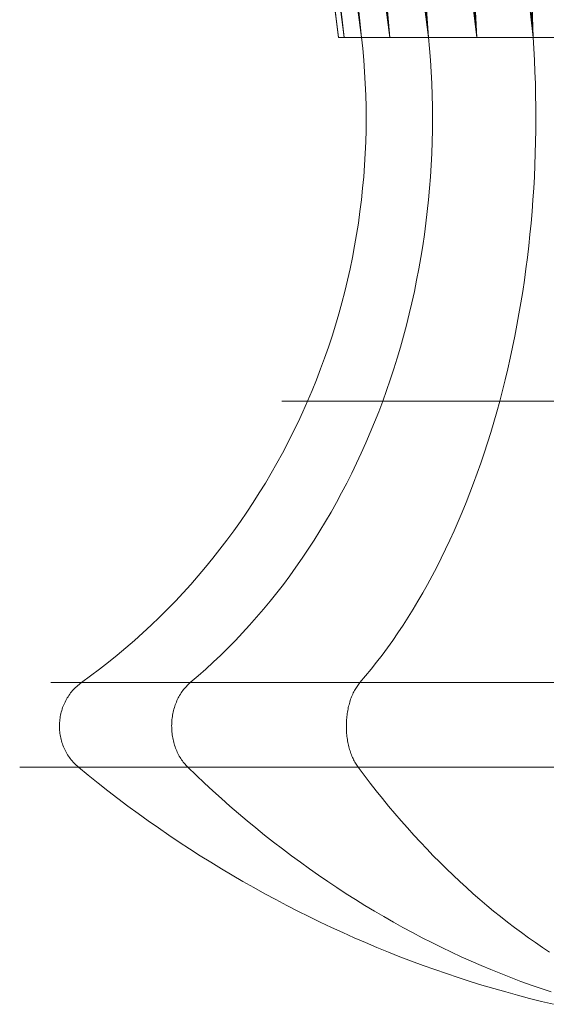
# Model space of a CAD drawing. Header units: millimetres. Extents: x -1263.7 to -1231.5, y -1158.3 to -1093.6.
# Tile 1 of 6: x -1246.6 to -1241.5, y -1126.4 to -1117. Entities that reach past the tile are written whole.
import ezdxf

# ---------------------------------------------------------------- set-up
doc = ezdxf.new("R2010")
doc.units = ezdxf.units.MM
doc.header["$LTSCALE"] = 254
doc.layers.get('0').update_dxf_attribs({"lineweight": 18})

msp = doc.modelspace()

# ---------------------------------------------------------------- linework, layer by layer
at = {"color": 7}
for points in [[(-1243.2965, -1117.1575, 49.709), (-1243.2849, -1117.2679, 49.7052), (-1243.275, -1117.3786, 49.702), (-1243.267, -1117.4894, 49.6994), (-1243.2608, -1117.6003, 49.6974), (-1243.2563, -1117.7113, 49.696), (-1243.2537, -1117.8224, 49.6951), (-1243.2529, -1117.9335, 49.6948), (-1243.2539, -1118.0446, 49.6952), (-1243.2567, -1118.1557, 49.6961), (-1243.2613, -1118.2667, 49.6976), (-1243.2677, -1118.3776, 49.6996), (-1243.2759, -1118.4884, 49.7023), (-1243.2859, -1118.599, 49.7056), (-1243.2977, -1118.7094, 49.7094), (-1243.3113, -1118.8196, 49.7138), (-1243.3267, -1118.9296, 49.7188), (-1243.3438, -1119.0392, 49.7244), (-1243.3628, -1119.1485, 49.7305), (-1243.3835, -1119.2575, 49.7373), (-1243.406, -1119.366, 49.7446), (-1243.4303, -1119.4742, 49.7525), (-1243.4563, -1119.5819, 49.7609), (-1243.484, -1119.6891, 49.7699), (-1243.5135, -1119.7958, 49.7795), (-1243.5447, -1119.902, 49.7897), (-1243.5777, -1120.0075, 49.8004), (-1243.6124, -1120.1125, 49.8116), (-1243.6487, -1120.2168, 49.8234), (-1243.6868, -1120.3205, 49.8358), (-1243.7265, -1120.4235, 49.8487), (-1243.7679, -1120.5257, 49.8622), (-1243.8109, -1120.6272, 49.8762), (-1243.8556, -1120.7279, 49.8907), (-1243.902, -1120.8277, 49.9057), (-1243.9499, -1120.9267, 49.9213), (-1243.9995, -1121.0249, 49.9374), (-1244.0506, -1121.1221, 49.954), (-1244.1033, -1121.2184, 49.9712), (-1244.1576, -1121.3138, 49.9888), (-1244.2134, -1121.4081, 50.0069), (-1244.2707, -1121.5015, 50.0256), (-1244.3296, -1121.5938, 50.0447), (-1244.3899, -1121.685, 50.0643), (-1244.4517, -1121.7751, 50.0844), (-1244.515, -1121.8641, 50.1049), (-1244.5797, -1121.952, 50.1259), (-1244.6458, -1122.0386, 50.1474), (-1244.7133, -1122.1241, 50.1694), (-1244.7822, -1122.2084, 50.1918), (-1244.8525, -1122.2914, 50.2146), (-1244.9241, -1122.3731, 50.2378), (-1244.997, -1122.4535, 50.2615), (-1245.0712, -1122.5326, 50.2857), (-1245.1467, -1122.6104, 50.3102), (-1245.2235, -1122.6868, 50.3351), (-1245.3015, -1122.7618, 50.3605), (-1245.3806, -1122.8353, 50.3862), (-1245.461, -1122.9075, 50.4123), (-1245.5425, -1122.9782, 50.4388), (-1245.6252, -1123.0474, 50.4656), (-1245.709, -1123.1151, 50.4929), (-1245.7938, -1123.1813, 50.5204), (-1245.8798, -1123.246, 50.5484), (-1245.9668, -1123.3091, 50.5766)], [(-1243.2965, -1117.1575, 46.9279), (-1243.2849, -1117.2679, 46.9316), (-1243.275, -1117.3786, 46.9348), (-1243.267, -1117.4894, 46.9374), (-1243.2608, -1117.6003, 46.9395), (-1243.2563, -1117.7113, 46.9409), (-1243.2537, -1117.8224, 46.9418), (-1243.2529, -1117.9335, 46.942), (-1243.2539, -1118.0446, 46.9417), (-1243.2567, -1118.1557, 46.9408), (-1243.2613, -1118.2667, 46.9393), (-1243.2677, -1118.3776, 46.9372), (-1243.2759, -1118.4884, 46.9346), (-1243.2859, -1118.599, 46.9313), (-1243.2977, -1118.7094, 46.9275), (-1243.3113, -1118.8196, 46.9231), (-1243.3267, -1118.9296, 46.9181), (-1243.3438, -1119.0392, 46.9125), (-1243.3628, -1119.1485, 46.9063), (-1243.3835, -1119.2575, 46.8996), (-1243.406, -1119.366, 46.8923), (-1243.4303, -1119.4742, 46.8844), (-1243.4563, -1119.5819, 46.876), (-1243.484, -1119.6891, 46.8669), (-1243.5135, -1119.7958, 46.8573), (-1243.5447, -1119.902, 46.8472), (-1243.5777, -1120.0075, 46.8365), (-1243.6124, -1120.1125, 46.8252), (-1243.6487, -1120.2168, 46.8134), (-1243.6868, -1120.3205, 46.8011), (-1243.7265, -1120.4235, 46.7881), (-1243.7679, -1120.5257, 46.7747), (-1243.8109, -1120.6272, 46.7607), (-1243.8556, -1120.7279, 46.7462), (-1243.902, -1120.8277, 46.7311), (-1243.9499, -1120.9267, 46.7156), (-1243.9995, -1121.0249, 46.6995), (-1244.0506, -1121.1221, 46.6828), (-1244.1033, -1121.2184, 46.6657), (-1244.1576, -1121.3138, 46.6481), (-1244.2134, -1121.4081, 46.6299), (-1244.2707, -1121.5015, 46.6113), (-1244.3296, -1121.5938, 46.5922), (-1244.3899, -1121.685, 46.5726), (-1244.4517, -1121.7751, 46.5525), (-1244.515, -1121.8641, 46.532), (-1244.5797, -1121.952, 46.5109), (-1244.6458, -1122.0386, 46.4894), (-1244.7133, -1122.1241, 46.4675), (-1244.7822, -1122.2084, 46.4451), (-1244.8525, -1122.2914, 46.4223), (-1244.9241, -1122.3731, 46.399), (-1244.997, -1122.4535, 46.3753), (-1245.0712, -1122.5326, 46.3512), (-1245.1467, -1122.6104, 46.3267), (-1245.2235, -1122.6868, 46.3018), (-1245.3015, -1122.7618, 46.2764), (-1245.3806, -1122.8353, 46.2507), (-1245.461, -1122.9075, 46.2246), (-1245.5425, -1122.9782, 46.1981), (-1245.6252, -1123.0474, 46.1712), (-1245.709, -1123.1151, 46.144), (-1245.7938, -1123.1813, 46.1164), (-1245.8798, -1123.246, 46.0885), (-1245.9668, -1123.3091, 46.0602)], [(-1242.6573, -1117.1575, 50.9635), (-1242.6474, -1117.2679, 50.9563), (-1242.6391, -1117.3786, 50.9502), (-1242.6322, -1117.4894, 50.9452), (-1242.6269, -1117.6003, 50.9414), (-1242.6232, -1117.7113, 50.9386), (-1242.6209, -1117.8224, 50.937), (-1242.6202, -1117.9335, 50.9365), (-1242.6211, -1118.0446, 50.9371), (-1242.6234, -1118.1557, 50.9388), (-1242.6274, -1118.2667, 50.9417), (-1242.6328, -1118.3776, 50.9456), (-1242.6398, -1118.4884, 50.9507), (-1242.6483, -1118.599, 50.9569), (-1242.6583, -1118.7094, 50.9642), (-1242.6699, -1118.8196, 50.9726), (-1242.683, -1118.9296, 50.9821), (-1242.6976, -1119.0392, 50.9927), (-1242.7137, -1119.1485, 51.0044), (-1242.7313, -1119.2575, 51.0172), (-1242.7505, -1119.366, 51.0311), (-1242.7711, -1119.4742, 51.0461), (-1242.7932, -1119.5819, 51.0622), (-1242.8168, -1119.6891, 51.0794), (-1242.8419, -1119.7958, 51.0976), (-1242.8685, -1119.902, 51.1169), (-1242.8965, -1120.0075, 51.1373), (-1242.926, -1120.1125, 51.1587), (-1242.9569, -1120.2168, 51.1811), (-1242.9893, -1120.3205, 51.2047), (-1243.0231, -1120.4235, 51.2292), (-1243.0583, -1120.5257, 51.2548), (-1243.0949, -1120.6272, 51.2814), (-1243.133, -1120.7279, 51.309), (-1243.1724, -1120.8277, 51.3377), (-1243.2132, -1120.9267, 51.3673), (-1243.2553, -1121.0249, 51.3979), (-1243.2988, -1121.1221, 51.4295), (-1243.3436, -1121.2184, 51.4621), (-1243.3898, -1121.3138, 51.4956), (-1243.4373, -1121.4081, 51.5301), (-1243.486, -1121.5015, 51.5656), (-1243.5361, -1121.5938, 51.6019), (-1243.5874, -1121.685, 51.6392), (-1243.64, -1121.7751, 51.6774), (-1243.6938, -1121.8641, 51.7165), (-1243.7489, -1121.952, 51.7565), (-1243.8051, -1122.0386, 51.7974), (-1243.8626, -1122.1241, 51.8391), (-1243.9212, -1122.2084, 51.8817), (-1243.9809, -1122.2914, 51.9251), (-1244.0418, -1122.3731, 51.9694), (-1244.1039, -1122.4535, 52.0144), (-1244.167, -1122.5326, 52.0603), (-1244.2312, -1122.6104, 52.107), (-1244.2965, -1122.6868, 52.1544), (-1244.3628, -1122.7618, 52.2026), (-1244.4302, -1122.8353, 52.2515), (-1244.4986, -1122.9075, 52.3012), (-1244.5679, -1122.9782, 52.3516), (-1244.6382, -1123.0474, 52.4027), (-1244.7095, -1123.1151, 52.4545), (-1244.7817, -1123.1813, 52.5069), (-1244.8548, -1123.246, 52.56), (-1244.9288, -1123.3091, 52.6138)], [(-1242.6573, -1117.1575, 45.6734), (-1242.6474, -1117.2679, 45.6806), (-1242.6391, -1117.3786, 45.6867), (-1242.6322, -1117.4894, 45.6916), (-1242.6269, -1117.6003, 45.6955), (-1242.6232, -1117.7113, 45.6982), (-1242.6209, -1117.8224, 45.6999), (-1242.6202, -1117.9335, 45.7004), (-1242.6211, -1118.0446, 45.6997), (-1242.6234, -1118.1557, 45.698), (-1242.6274, -1118.2667, 45.6952), (-1242.6328, -1118.3776, 45.6912), (-1242.6398, -1118.4884, 45.6862), (-1242.6483, -1118.599, 45.68), (-1242.6583, -1118.7094, 45.6727), (-1242.6699, -1118.8196, 45.6643), (-1242.683, -1118.9296, 45.6548), (-1242.6976, -1119.0392, 45.6442), (-1242.7137, -1119.1485, 45.6324), (-1242.7313, -1119.2575, 45.6196), (-1242.7505, -1119.366, 45.6057), (-1242.7711, -1119.4742, 45.5907), (-1242.7932, -1119.5819, 45.5747), (-1242.8168, -1119.6891, 45.5575), (-1242.8419, -1119.7958, 45.5393), (-1242.8685, -1119.902, 45.52), (-1242.8965, -1120.0075, 45.4996), (-1242.926, -1120.1125, 45.4782), (-1242.9569, -1120.2168, 45.4557), (-1242.9893, -1120.3205, 45.4322), (-1243.0231, -1120.4235, 45.4077), (-1243.0583, -1120.5257, 45.3821), (-1243.0949, -1120.6272, 45.3555), (-1243.133, -1120.7279, 45.3278), (-1243.1724, -1120.8277, 45.2992), (-1243.2132, -1120.9267, 45.2696), (-1243.2553, -1121.0249, 45.239), (-1243.2988, -1121.1221, 45.2073), (-1243.3436, -1121.2184, 45.1748), (-1243.3898, -1121.3138, 45.1412), (-1243.4373, -1121.4081, 45.1067), (-1243.486, -1121.5015, 45.0713), (-1243.5361, -1121.5938, 45.0349), (-1243.5874, -1121.685, 44.9976), (-1243.64, -1121.7751, 44.9594), (-1243.6938, -1121.8641, 44.9203), (-1243.7489, -1121.952, 44.8804), (-1243.8051, -1122.0386, 44.8395), (-1243.8626, -1122.1241, 44.7978), (-1243.9212, -1122.2084, 44.7552), (-1243.9809, -1122.2914, 44.7117), (-1244.0418, -1122.3731, 44.6675), (-1244.1039, -1122.4535, 44.6224), (-1244.167, -1122.5326, 44.5766), (-1244.2312, -1122.6104, 44.5299), (-1244.2965, -1122.6868, 44.4825), (-1244.3628, -1122.7618, 44.4343), (-1244.4302, -1122.8353, 44.3853), (-1244.4986, -1122.9075, 44.3357), (-1244.5679, -1122.9782, 44.2853), (-1244.6382, -1123.0474, 44.2342), (-1244.7095, -1123.1151, 44.1824), (-1244.7817, -1123.1813, 44.13), (-1244.8548, -1123.246, 44.0769), (-1244.9288, -1123.3091, 44.0231)], [(-1241.6618, -1117.1575, 51.959), (-1241.6546, -1117.2679, 51.9491), (-1241.6485, -1117.3786, 51.9407), (-1241.6436, -1117.4894, 51.9339), (-1241.6397, -1117.6003, 51.9286), (-1241.637, -1117.7113, 51.9248), (-1241.6353, -1117.8224, 51.9226), (-1241.6348, -1117.9335, 51.9219), (-1241.6354, -1118.0446, 51.9227), (-1241.6372, -1118.1557, 51.9251), (-1241.64, -1118.2667, 51.929), (-1241.644, -1118.3776, 51.9345), (-1241.649, -1118.4884, 51.9415), (-1241.6552, -1118.599, 51.95), (-1241.6625, -1118.7094, 51.96), (-1241.6709, -1118.8196, 51.9716), (-1241.6804, -1118.9296, 51.9847), (-1241.691, -1119.0392, 51.9993), (-1241.7028, -1119.1485, 52.0154), (-1241.7156, -1119.2575, 52.033), (-1241.7295, -1119.366, 52.0522), (-1241.7445, -1119.4742, 52.0728), (-1241.7605, -1119.5819, 52.0949), (-1241.7777, -1119.6891, 52.1185), (-1241.7959, -1119.7958, 52.1436), (-1241.8152, -1119.902, 52.1702), (-1241.8356, -1120.0075, 52.1982), (-1241.857, -1120.1125, 52.2277), (-1241.8795, -1120.2168, 52.2586), (-1241.903, -1120.3205, 52.291), (-1241.9275, -1120.4235, 52.3248), (-1241.9531, -1120.5257, 52.36), (-1241.9797, -1120.6272, 52.3966), (-1242.0074, -1120.7279, 52.4346), (-1242.036, -1120.8277, 52.474), (-1242.0656, -1120.9267, 52.5148), (-1242.0962, -1121.0249, 52.557), (-1242.1278, -1121.1221, 52.6005), (-1242.1604, -1121.2184, 52.6453), (-1242.194, -1121.3138, 52.6915), (-1242.2285, -1121.4081, 52.739), (-1242.2639, -1121.5015, 52.7877), (-1242.3003, -1121.5938, 52.8378), (-1242.3375, -1121.685, 52.8891), (-1242.3757, -1121.7751, 52.9417), (-1242.4148, -1121.8641, 52.9955), (-1242.4548, -1121.952, 53.0505), (-1242.4957, -1122.0386, 53.1068), (-1242.5374, -1122.1241, 53.1642), (-1242.58, -1122.2084, 53.2228), (-1242.6234, -1122.2914, 53.2826), (-1242.6677, -1122.3731, 53.3435), (-1242.7128, -1122.4535, 53.4056), (-1242.7586, -1122.5326, 53.4687), (-1242.8053, -1122.6104, 53.5329), (-1242.8527, -1122.6868, 53.5982), (-1242.9009, -1122.7618, 53.6645), (-1242.9498, -1122.8353, 53.7319), (-1242.9995, -1122.9075, 53.8002), (-1243.0499, -1122.9782, 53.8696), (-1243.101, -1123.0474, 53.9399), (-1243.1528, -1123.1151, 54.0112), (-1243.2052, -1123.1813, 54.0834), (-1243.2583, -1123.246, 54.1565), (-1243.3121, -1123.3091, 54.2305)], [(-1241.6618, -1117.1575, 44.6779), (-1241.6546, -1117.2679, 44.6878), (-1241.6485, -1117.3786, 44.6961), (-1241.6436, -1117.4894, 44.703), (-1241.6397, -1117.6003, 44.7083), (-1241.637, -1117.7113, 44.712), (-1241.6353, -1117.8224, 44.7143), (-1241.6348, -1117.9335, 44.715), (-1241.6354, -1118.0446, 44.7141), (-1241.6372, -1118.1557, 44.7117), (-1241.64, -1118.2667, 44.7078), (-1241.644, -1118.3776, 44.7024), (-1241.649, -1118.4884, 44.6954), (-1241.6552, -1118.599, 44.6869), (-1241.6625, -1118.7094, 44.6769), (-1241.6709, -1118.8196, 44.6653), (-1241.6804, -1118.9296, 44.6522), (-1241.691, -1119.0392, 44.6376), (-1241.7028, -1119.1485, 44.6215), (-1241.7156, -1119.2575, 44.6038), (-1241.7295, -1119.366, 44.5847), (-1241.7445, -1119.4742, 44.5641), (-1241.7605, -1119.5819, 44.542), (-1241.7777, -1119.6891, 44.5183), (-1241.7959, -1119.7958, 44.4933), (-1241.8152, -1119.902, 44.4667), (-1241.8356, -1120.0075, 44.4387), (-1241.857, -1120.1125, 44.4092), (-1241.8795, -1120.2168, 44.3783), (-1241.903, -1120.3205, 44.3459), (-1241.9275, -1120.4235, 44.3121), (-1241.9531, -1120.5257, 44.2769), (-1241.9797, -1120.6272, 44.2403), (-1242.0074, -1120.7279, 44.2022), (-1242.036, -1120.8277, 44.1628), (-1242.0656, -1120.9267, 44.122), (-1242.0962, -1121.0249, 44.0799), (-1242.1278, -1121.1221, 44.0364), (-1242.1604, -1121.2184, 43.9916), (-1242.194, -1121.3138, 43.9454), (-1242.2285, -1121.4081, 43.8979), (-1242.2639, -1121.5015, 43.8491), (-1242.3003, -1121.5938, 43.7991), (-1242.3375, -1121.685, 43.7478), (-1242.3757, -1121.7751, 43.6952), (-1242.4148, -1121.8641, 43.6414), (-1242.4548, -1121.952, 43.5863), (-1242.4957, -1122.0386, 43.5301), (-1242.5374, -1122.1241, 43.4726), (-1242.58, -1122.2084, 43.414), (-1242.6234, -1122.2914, 43.3543), (-1242.6677, -1122.3731, 43.2933), (-1242.7128, -1122.4535, 43.2313), (-1242.7586, -1122.5326, 43.1682), (-1242.8053, -1122.6104, 43.104), (-1242.8527, -1122.6868, 43.0387), (-1242.9009, -1122.7618, 42.9724), (-1242.9498, -1122.8353, 42.905), (-1242.9995, -1122.9075, 42.8366), (-1243.0499, -1122.9782, 42.7673), (-1243.101, -1123.0474, 42.697), (-1243.1528, -1123.1151, 42.6257), (-1243.2052, -1123.1813, 42.5535), (-1243.2583, -1123.246, 42.4804), (-1243.3121, -1123.3091, 42.4064)], [(-1245.9942, -1124.1159, 50.5855), (-1246.005, -1124.1066, 50.5891), (-1246.0156, -1124.0971, 50.5925), (-1246.0259, -1124.0872, 50.5958), (-1246.0359, -1124.0769, 50.5991), (-1246.0456, -1124.0664, 50.6023), (-1246.0551, -1124.0556, 50.6053), (-1246.0642, -1124.0445, 50.6083), (-1246.073, -1124.0331, 50.6112), (-1246.0815, -1124.0215, 50.6139), (-1246.0897, -1124.0096, 50.6166), (-1246.0975, -1123.9974, 50.6191), (-1246.105, -1123.985, 50.6215), (-1246.1121, -1123.9724, 50.6239), (-1246.1189, -1123.9596, 50.6261), (-1246.1254, -1123.9465, 50.6282), (-1246.1314, -1123.9333, 50.6301), (-1246.1371, -1123.9199, 50.632), (-1246.1424, -1123.9063, 50.6337), (-1246.1473, -1123.8926, 50.6353), (-1246.1519, -1123.8787, 50.6368), (-1246.156, -1123.8647, 50.6381), (-1246.1598, -1123.8506, 50.6393), (-1246.1631, -1123.8363, 50.6404), (-1246.1661, -1123.822, 50.6414), (-1246.1687, -1123.8075, 50.6422), (-1246.1708, -1123.793, 50.6429), (-1246.1726, -1123.7785, 50.6435), (-1246.1739, -1123.7639, 50.6439), (-1246.1749, -1123.7492, 50.6442), (-1246.1754, -1123.7346, 50.6444), (-1246.1755, -1123.7199, 50.6445), (-1246.1752, -1123.7052, 50.6444), (-1246.1745, -1123.6905, 50.6441), (-1246.1734, -1123.6759, 50.6438), (-1246.1719, -1123.6613, 50.6433), (-1246.1699, -1123.6468, 50.6426), (-1246.1676, -1123.6323, 50.6419), (-1246.1649, -1123.6179, 50.641), (-1246.1617, -1123.6036, 50.64), (-1246.1582, -1123.5894, 50.6388), (-1246.1543, -1123.5753, 50.6376), (-1246.15, -1123.5614, 50.6362), (-1246.1453, -1123.5475, 50.6346), (-1246.1402, -1123.5339, 50.633), (-1246.1347, -1123.5204, 50.6312), (-1246.1288, -1123.507, 50.6293), (-1246.1226, -1123.4939, 50.6273), (-1246.116, -1123.4809, 50.6251), (-1246.1091, -1123.4682, 50.6229), (-1246.1018, -1123.4557, 50.6205), (-1246.0942, -1123.4434, 50.618), (-1246.0862, -1123.4314, 50.6154), (-1246.0779, -1123.4196, 50.6127), (-1246.0693, -1123.408, 50.6099), (-1246.0603, -1123.3968, 50.607), (-1246.051, -1123.3858, 50.604), (-1246.0415, -1123.3751, 50.6009), (-1246.0316, -1123.3647, 50.5977), (-1246.0215, -1123.3546, 50.5944), (-1246.011, -1123.3449, 50.591), (-1246.0003, -1123.3354, 50.5875), (-1245.9894, -1123.3263, 50.584), (-1245.9782, -1123.3175, 50.5803), (-1245.9668, -1123.3091, 50.5766)], [(-1245.9942, -1124.1159, 46.0513), (-1246.005, -1124.1066, 46.0478), (-1246.0156, -1124.0971, 46.0444), (-1246.0259, -1124.0872, 46.041), (-1246.0359, -1124.0769, 46.0378), (-1246.0456, -1124.0664, 46.0346), (-1246.0551, -1124.0556, 46.0315), (-1246.0642, -1124.0445, 46.0286), (-1246.073, -1124.0331, 46.0257), (-1246.0815, -1124.0215, 46.023), (-1246.0897, -1124.0096, 46.0203), (-1246.0975, -1123.9974, 46.0178), (-1246.105, -1123.985, 46.0153), (-1246.1121, -1123.9724, 46.013), (-1246.1189, -1123.9596, 46.0108), (-1246.1254, -1123.9465, 46.0087), (-1246.1314, -1123.9333, 46.0067), (-1246.1371, -1123.9199, 46.0049), (-1246.1424, -1123.9063, 46.0032), (-1246.1473, -1123.8926, 46.0016), (-1246.1519, -1123.8787, 46.0001), (-1246.156, -1123.8647, 45.9987), (-1246.1598, -1123.8506, 45.9975), (-1246.1631, -1123.8363, 45.9964), (-1246.1661, -1123.822, 45.9955), (-1246.1687, -1123.8075, 45.9946), (-1246.1708, -1123.793, 45.9939), (-1246.1726, -1123.7785, 45.9934), (-1246.1739, -1123.7639, 45.9929), (-1246.1749, -1123.7492, 45.9926), (-1246.1754, -1123.7346, 45.9925), (-1246.1755, -1123.7199, 45.9924), (-1246.1752, -1123.7052, 45.9925), (-1246.1745, -1123.6905, 45.9927), (-1246.1734, -1123.6759, 45.9931), (-1246.1719, -1123.6613, 45.9936), (-1246.1699, -1123.6468, 45.9942), (-1246.1676, -1123.6323, 45.995), (-1246.1649, -1123.6179, 45.9959), (-1246.1617, -1123.6036, 45.9969), (-1246.1582, -1123.5894, 45.998), (-1246.1543, -1123.5753, 45.9993), (-1246.15, -1123.5614, 46.0007), (-1246.1453, -1123.5475, 46.0022), (-1246.1402, -1123.5339, 46.0039), (-1246.1347, -1123.5204, 46.0057), (-1246.1288, -1123.507, 46.0076), (-1246.1226, -1123.4939, 46.0096), (-1246.116, -1123.4809, 46.0117), (-1246.1091, -1123.4682, 46.014), (-1246.1018, -1123.4557, 46.0164), (-1246.0942, -1123.4434, 46.0188), (-1246.0862, -1123.4314, 46.0214), (-1246.0779, -1123.4196, 46.0241), (-1246.0693, -1123.408, 46.0269), (-1246.0603, -1123.3968, 46.0298), (-1246.051, -1123.3858, 46.0329), (-1246.0415, -1123.3751, 46.036), (-1246.0316, -1123.3647, 46.0392), (-1246.0215, -1123.3546, 46.0425), (-1246.011, -1123.3449, 46.0459), (-1246.0003, -1123.3354, 46.0493), (-1245.9894, -1123.3263, 46.0529), (-1245.9782, -1123.3175, 46.0565), (-1245.9668, -1123.3091, 46.0602)], [(-1244.9521, -1124.1159, 52.6307), (-1244.9613, -1124.1066, 52.6374), (-1244.9703, -1124.0971, 52.6439), (-1244.9791, -1124.0872, 52.6503), (-1244.9876, -1124.0769, 52.6565), (-1244.9959, -1124.0664, 52.6625), (-1245.0039, -1124.0556, 52.6684), (-1245.0117, -1124.0445, 52.674), (-1245.0192, -1124.0331, 52.6795), (-1245.0264, -1124.0215, 52.6847), (-1245.0334, -1124.0096, 52.6897), (-1245.04, -1123.9974, 52.6946), (-1245.0464, -1123.985, 52.6992), (-1245.0525, -1123.9724, 52.7036), (-1245.0582, -1123.9596, 52.7078), (-1245.0637, -1123.9465, 52.7118), (-1245.0688, -1123.9333, 52.7155), (-1245.0737, -1123.9199, 52.719), (-1245.0782, -1123.9063, 52.7223), (-1245.0824, -1123.8926, 52.7254), (-1245.0862, -1123.8787, 52.7282), (-1245.0898, -1123.8647, 52.7307), (-1245.093, -1123.8506, 52.7331), (-1245.0958, -1123.8363, 52.7351), (-1245.0984, -1123.822, 52.737), (-1245.1005, -1123.8075, 52.7386), (-1245.1024, -1123.793, 52.7399), (-1245.1039, -1123.7785, 52.741), (-1245.105, -1123.7639, 52.7418), (-1245.1058, -1123.7492, 52.7424), (-1245.1062, -1123.7346, 52.7427), (-1245.1063, -1123.7199, 52.7428), (-1245.1061, -1123.7052, 52.7426), (-1245.1055, -1123.6905, 52.7422), (-1245.1046, -1123.6759, 52.7415), (-1245.1033, -1123.6613, 52.7405), (-1245.1016, -1123.6468, 52.7393), (-1245.0996, -1123.6323, 52.7379), (-1245.0973, -1123.6179, 52.7362), (-1245.0946, -1123.6036, 52.7343), (-1245.0916, -1123.5894, 52.7321), (-1245.0883, -1123.5753, 52.7297), (-1245.0846, -1123.5614, 52.727), (-1245.0806, -1123.5475, 52.7241), (-1245.0763, -1123.5339, 52.7209), (-1245.0716, -1123.5204, 52.7176), (-1245.0667, -1123.507, 52.7139), (-1245.0614, -1123.4939, 52.7101), (-1245.0558, -1123.4809, 52.706), (-1245.0499, -1123.4682, 52.7018), (-1245.0437, -1123.4557, 52.6972), (-1245.0372, -1123.4434, 52.6925), (-1245.0304, -1123.4314, 52.6876), (-1245.0233, -1123.4196, 52.6825), (-1245.016, -1123.408, 52.6771), (-1245.0084, -1123.3968, 52.6716), (-1245.0005, -1123.3858, 52.6659), (-1244.9923, -1123.3751, 52.6599), (-1244.9839, -1123.3647, 52.6539), (-1244.9753, -1123.3546, 52.6476), (-1244.9664, -1123.3449, 52.6411), (-1244.9574, -1123.3354, 52.6345), (-1244.948, -1123.3263, 52.6278), (-1244.9385, -1123.3175, 52.6208), (-1244.9288, -1123.3091, 52.6138)], [(-1244.9521, -1124.1159, 44.0062), (-1244.9613, -1124.1066, 43.9995), (-1244.9703, -1124.0971, 43.9929), (-1244.9791, -1124.0872, 43.9866), (-1244.9876, -1124.0769, 43.9804), (-1244.9959, -1124.0664, 43.9743), (-1245.0039, -1124.0556, 43.9685), (-1245.0117, -1124.0445, 43.9629), (-1245.0192, -1124.0331, 43.9574), (-1245.0264, -1124.0215, 43.9522), (-1245.0334, -1124.0096, 43.9471), (-1245.04, -1123.9974, 43.9423), (-1245.0464, -1123.985, 43.9377), (-1245.0525, -1123.9724, 43.9332), (-1245.0582, -1123.9596, 43.929), (-1245.0637, -1123.9465, 43.9251), (-1245.0688, -1123.9333, 43.9213), (-1245.0737, -1123.9199, 43.9178), (-1245.0782, -1123.9063, 43.9145), (-1245.0824, -1123.8926, 43.9115), (-1245.0862, -1123.8787, 43.9087), (-1245.0898, -1123.8647, 43.9061), (-1245.093, -1123.8506, 43.9038), (-1245.0958, -1123.8363, 43.9017), (-1245.0984, -1123.822, 43.8999), (-1245.1005, -1123.8075, 43.8983), (-1245.1024, -1123.793, 43.897), (-1245.1039, -1123.7785, 43.8959), (-1245.105, -1123.7639, 43.8951), (-1245.1058, -1123.7492, 43.8945), (-1245.1062, -1123.7346, 43.8942), (-1245.1063, -1123.7199, 43.8941), (-1245.1061, -1123.7052, 43.8943), (-1245.1055, -1123.6905, 43.8947), (-1245.1046, -1123.6759, 43.8954), (-1245.1033, -1123.6613, 43.8963), (-1245.1016, -1123.6468, 43.8975), (-1245.0996, -1123.6323, 43.899), (-1245.0973, -1123.6179, 43.9007), (-1245.0946, -1123.6036, 43.9026), (-1245.0916, -1123.5894, 43.9048), (-1245.0883, -1123.5753, 43.9072), (-1245.0846, -1123.5614, 43.9099), (-1245.0806, -1123.5475, 43.9128), (-1245.0763, -1123.5339, 43.9159), (-1245.0716, -1123.5204, 43.9193), (-1245.0667, -1123.507, 43.9229), (-1245.0614, -1123.4939, 43.9268), (-1245.0558, -1123.4809, 43.9308), (-1245.0499, -1123.4682, 43.9351), (-1245.0437, -1123.4557, 43.9396), (-1245.0372, -1123.4434, 43.9443), (-1245.0304, -1123.4314, 43.9493), (-1245.0233, -1123.4196, 43.9544), (-1245.016, -1123.408, 43.9598), (-1245.0084, -1123.3968, 43.9653), (-1245.0005, -1123.3858, 43.971), (-1244.9923, -1123.3751, 43.9769), (-1244.9839, -1123.3647, 43.983), (-1244.9753, -1123.3546, 43.9893), (-1244.9664, -1123.3449, 43.9957), (-1244.9574, -1123.3354, 44.0023), (-1244.948, -1123.3263, 44.0091), (-1244.9385, -1123.3175, 44.016), (-1244.9288, -1123.3091, 44.0231)], [(-1243.329, -1124.1159, 54.2538), (-1243.3357, -1124.1066, 54.263), (-1243.3423, -1124.0971, 54.272), (-1243.3486, -1124.0872, 54.2808), (-1243.3548, -1124.0769, 54.2893), (-1243.3608, -1124.0664, 54.2976), (-1243.3667, -1124.0556, 54.3056), (-1243.3723, -1124.0445, 54.3134), (-1243.3778, -1124.0331, 54.3209), (-1243.383, -1124.0215, 54.3281), (-1243.3881, -1124.0096, 54.335), (-1243.3929, -1123.9974, 54.3417), (-1243.3975, -1123.985, 54.3481), (-1243.402, -1123.9724, 54.3541), (-1243.4061, -1123.9596, 54.3599), (-1243.4101, -1123.9465, 54.3654), (-1243.4139, -1123.9333, 54.3705), (-1243.4174, -1123.9199, 54.3754), (-1243.4206, -1123.9063, 54.3799), (-1243.4237, -1123.8926, 54.3841), (-1243.4265, -1123.8787, 54.3879), (-1243.4291, -1123.8647, 54.3915), (-1243.4314, -1123.8506, 54.3947), (-1243.4335, -1123.8363, 54.3975), (-1243.4353, -1123.822, 54.4), (-1243.4369, -1123.8075, 54.4022), (-1243.4382, -1123.793, 54.4041), (-1243.4393, -1123.7785, 54.4055), (-1243.4401, -1123.7639, 54.4067), (-1243.4407, -1123.7492, 54.4075), (-1243.441, -1123.7346, 54.4079), (-1243.4411, -1123.7199, 54.408), (-1243.4409, -1123.7052, 54.4078), (-1243.4405, -1123.6905, 54.4072), (-1243.4398, -1123.6759, 54.4062), (-1243.4389, -1123.6613, 54.4049), (-1243.4377, -1123.6468, 54.4033), (-1243.4362, -1123.6323, 54.4013), (-1243.4345, -1123.6179, 54.399), (-1243.4326, -1123.6036, 54.3963), (-1243.4304, -1123.5894, 54.3933), (-1243.428, -1123.5753, 54.39), (-1243.4253, -1123.5614, 54.3863), (-1243.4224, -1123.5475, 54.3823), (-1243.4193, -1123.5339, 54.378), (-1243.4159, -1123.5204, 54.3733), (-1243.4123, -1123.507, 54.3683), (-1243.4084, -1123.4939, 54.363), (-1243.4044, -1123.4809, 54.3575), (-1243.4001, -1123.4682, 54.3516), (-1243.3956, -1123.4557, 54.3453), (-1243.3908, -1123.4434, 54.3389), (-1243.3859, -1123.4314, 54.3321), (-1243.3808, -1123.4196, 54.325), (-1243.3754, -1123.408, 54.3177), (-1243.3699, -1123.3968, 54.31), (-1243.3642, -1123.3858, 54.3022), (-1243.3583, -1123.3751, 54.294), (-1243.3522, -1123.3647, 54.2856), (-1243.3459, -1123.3546, 54.277), (-1243.3395, -1123.3449, 54.2681), (-1243.3329, -1123.3354, 54.259), (-1243.3261, -1123.3263, 54.2497), (-1243.3192, -1123.3175, 54.2402), (-1243.3121, -1123.3091, 54.2305)], [(-1243.329, -1124.1159, 42.3831), (-1243.3357, -1124.1066, 42.3739), (-1243.3423, -1124.0971, 42.3649), (-1243.3486, -1124.0872, 42.3561), (-1243.3548, -1124.0769, 42.3476), (-1243.3608, -1124.0664, 42.3393), (-1243.3667, -1124.0556, 42.3313), (-1243.3723, -1124.0445, 42.3235), (-1243.3778, -1124.0331, 42.316), (-1243.383, -1124.0215, 42.3088), (-1243.3881, -1124.0096, 42.3018), (-1243.3929, -1123.9974, 42.2952), (-1243.3975, -1123.985, 42.2888), (-1243.402, -1123.9724, 42.2827), (-1243.4061, -1123.9596, 42.277), (-1243.4101, -1123.9465, 42.2715), (-1243.4139, -1123.9333, 42.2663), (-1243.4174, -1123.9199, 42.2615), (-1243.4206, -1123.9063, 42.257), (-1243.4237, -1123.8926, 42.2528), (-1243.4265, -1123.8787, 42.2489), (-1243.4291, -1123.8647, 42.2454), (-1243.4314, -1123.8506, 42.2422), (-1243.4335, -1123.8363, 42.2394), (-1243.4353, -1123.822, 42.2368), (-1243.4369, -1123.8075, 42.2347), (-1243.4382, -1123.793, 42.2328), (-1243.4393, -1123.7785, 42.2313), (-1243.4401, -1123.7639, 42.2302), (-1243.4407, -1123.7492, 42.2294), (-1243.441, -1123.7346, 42.2289), (-1243.4411, -1123.7199, 42.2288), (-1243.4409, -1123.7052, 42.2291), (-1243.4405, -1123.6905, 42.2297), (-1243.4398, -1123.6759, 42.2306), (-1243.4389, -1123.6613, 42.2319), (-1243.4377, -1123.6468, 42.2336), (-1243.4362, -1123.6323, 42.2356), (-1243.4345, -1123.6179, 42.2379), (-1243.4326, -1123.6036, 42.2405), (-1243.4304, -1123.5894, 42.2436), (-1243.428, -1123.5753, 42.2469), (-1243.4253, -1123.5614, 42.2506), (-1243.4224, -1123.5475, 42.2546), (-1243.4193, -1123.5339, 42.2589), (-1243.4159, -1123.5204, 42.2636), (-1243.4123, -1123.507, 42.2685), (-1243.4084, -1123.4939, 42.2738), (-1243.4044, -1123.4809, 42.2794), (-1243.4001, -1123.4682, 42.2853), (-1243.3956, -1123.4557, 42.2915), (-1243.3908, -1123.4434, 42.298), (-1243.3859, -1123.4314, 42.3048), (-1243.3808, -1123.4196, 42.3119), (-1243.3754, -1123.408, 42.3192), (-1243.3699, -1123.3968, 42.3268), (-1243.3642, -1123.3858, 42.3347), (-1243.3583, -1123.3751, 42.3429), (-1243.3522, -1123.3647, 42.3512), (-1243.3459, -1123.3546, 42.3599), (-1243.3395, -1123.3449, 42.3687), (-1243.3329, -1123.3354, 42.3778), (-1243.3261, -1123.3263, 42.3872), (-1243.3192, -1123.3175, 42.3967), (-1243.3121, -1123.3091, 42.4064)], [(-1241.4656, -1126.3746, 49.1141), (-1241.5802, -1126.3472, 49.1513), (-1241.6945, -1126.3184, 49.1885), (-1241.8085, -1126.2885, 49.2255), (-1241.9223, -1126.2573, 49.2625), (-1242.0357, -1126.2248, 49.2993), (-1242.1488, -1126.1911, 49.3361), (-1242.2615, -1126.1562, 49.3727), (-1242.3739, -1126.12, 49.4092), (-1242.486, -1126.0826, 49.4456), (-1242.5976, -1126.044, 49.4819), (-1242.7089, -1126.0041, 49.5181), (-1242.8197, -1125.963, 49.5541), (-1242.9302, -1125.9208, 49.59), (-1243.0402, -1125.8773, 49.6257), (-1243.1498, -1125.8326, 49.6613), (-1243.259, -1125.7867, 49.6968), (-1243.3676, -1125.7396, 49.7321), (-1243.4759, -1125.6913, 49.7673), (-1243.5836, -1125.6419, 49.8023), (-1243.6908, -1125.5913, 49.8371), (-1243.7975, -1125.5394, 49.8718), (-1243.9037, -1125.4865, 49.9063), (-1244.0094, -1125.4323, 49.9406), (-1244.1145, -1125.3771, 49.9748), (-1244.2191, -1125.3206, 50.0088), (-1244.3231, -1125.263, 50.0426), (-1244.4266, -1125.2043, 50.0762), (-1244.5294, -1125.1445, 50.1096), (-1244.6316, -1125.0835, 50.1428), (-1244.7333, -1125.0214, 50.1758), (-1244.8343, -1124.9582, 50.2087), (-1244.9347, -1124.8939, 50.2413), (-1245.0344, -1124.8285, 50.2737), (-1245.1335, -1124.7621, 50.3059), (-1245.2319, -1124.6945, 50.3379), (-1245.3297, -1124.6258, 50.3696), (-1245.4268, -1124.5561, 50.4012), (-1245.5231, -1124.4854, 50.4325), (-1245.6188, -1124.4135, 50.4636), (-1245.7137, -1124.3407, 50.4944), (-1245.8079, -1124.2668, 50.525), (-1245.9014, -1124.1918, 50.5554), (-1245.9942, -1124.1159, 50.5855)], [(-1241.4656, -1126.3746, 47.5228), (-1241.5802, -1126.3472, 47.4855), (-1241.6945, -1126.3184, 47.4484), (-1241.8085, -1126.2885, 47.4113), (-1241.9223, -1126.2573, 47.3744), (-1242.0357, -1126.2248, 47.3375), (-1242.1488, -1126.1911, 47.3008), (-1242.2615, -1126.1562, 47.2641), (-1242.3739, -1126.12, 47.2276), (-1242.486, -1126.0826, 47.1912), (-1242.5976, -1126.044, 47.1549), (-1242.7089, -1126.0041, 47.1188), (-1242.8197, -1125.963, 47.0828), (-1242.9302, -1125.9208, 47.0469), (-1243.0402, -1125.8773, 47.0111), (-1243.1498, -1125.8326, 46.9755), (-1243.259, -1125.7867, 46.9401), (-1243.3676, -1125.7396, 46.9047), (-1243.4759, -1125.6913, 46.8696), (-1243.5836, -1125.6419, 46.8346), (-1243.6908, -1125.5913, 46.7997), (-1243.7975, -1125.5394, 46.7651), (-1243.9037, -1125.4865, 46.7306), (-1244.0094, -1125.4323, 46.6962), (-1244.1145, -1125.3771, 46.6621), (-1244.2191, -1125.3206, 46.6281), (-1244.3231, -1125.263, 46.5943), (-1244.4266, -1125.2043, 46.5607), (-1244.5294, -1125.1445, 46.5273), (-1244.6316, -1125.0835, 46.494), (-1244.7333, -1125.0214, 46.461), (-1244.8343, -1124.9582, 46.4282), (-1244.9347, -1124.8939, 46.3956), (-1245.0344, -1124.8285, 46.3632), (-1245.1335, -1124.7621, 46.331), (-1245.2319, -1124.6945, 46.299), (-1245.3297, -1124.6258, 46.2672), (-1245.4268, -1124.5561, 46.2357), (-1245.5231, -1124.4854, 46.2044), (-1245.6188, -1124.4135, 46.1733), (-1245.7137, -1124.3407, 46.1425), (-1245.8079, -1124.2668, 46.1118), (-1245.9014, -1124.1918, 46.0815), (-1245.9942, -1124.1159, 46.0513)], [(-1241.4883, -1126.2573, 50.1141), (-1241.5848, -1126.2248, 50.1842), (-1241.681, -1126.1911, 50.2541), (-1241.7769, -1126.1562, 50.3238), (-1241.8725, -1126.12, 50.3933), (-1241.9678, -1126.0826, 50.4625), (-1242.0628, -1126.044, 50.5315), (-1242.1575, -1126.0041, 50.6003), (-1242.2518, -1125.963, 50.6688), (-1242.3457, -1125.9208, 50.7371), (-1242.4393, -1125.8773, 50.8051), (-1242.5325, -1125.8326, 50.8728), (-1242.6254, -1125.7867, 50.9403), (-1242.7178, -1125.7396, 51.0074), (-1242.8099, -1125.6913, 51.0743), (-1242.9015, -1125.6419, 51.1409), (-1242.9927, -1125.5913, 51.2072), (-1243.0835, -1125.5394, 51.2731), (-1243.1739, -1125.4865, 51.3388), (-1243.2638, -1125.4323, 51.4041), (-1243.3532, -1125.3771, 51.469), (-1243.4421, -1125.3206, 51.5337), (-1243.5306, -1125.263, 51.5979), (-1243.6186, -1125.2043, 51.6619), (-1243.7061, -1125.1445, 51.7254), (-1243.7931, -1125.0835, 51.7886), (-1243.8795, -1125.0214, 51.8514), (-1243.9655, -1124.9582, 51.9139), (-1244.0508, -1124.8939, 51.9759), (-1244.1357, -1124.8285, 52.0376), (-1244.22, -1124.7621, 52.0988), (-1244.3037, -1124.6945, 52.1596), (-1244.3869, -1124.6258, 52.22), (-1244.4694, -1124.5561, 52.28), (-1244.5514, -1124.4854, 52.3396), (-1244.6328, -1124.4135, 52.3987), (-1244.7135, -1124.3407, 52.4574), (-1244.7937, -1124.2668, 52.5156), (-1244.8732, -1124.1918, 52.5734), (-1244.9521, -1124.1159, 52.6307)], [(-1241.4883, -1126.2573, 46.5227), (-1241.5848, -1126.2248, 46.4526), (-1241.681, -1126.1911, 46.3827), (-1241.7769, -1126.1562, 46.3131), (-1241.8725, -1126.12, 46.2436), (-1241.9678, -1126.0826, 46.1744), (-1242.0628, -1126.044, 46.1053), (-1242.1575, -1126.0041, 46.0366), (-1242.2518, -1125.963, 45.9681), (-1242.3457, -1125.9208, 45.8998), (-1242.4393, -1125.8773, 45.8318), (-1242.5325, -1125.8326, 45.7641), (-1242.6254, -1125.7867, 45.6966), (-1242.7178, -1125.7396, 45.6294), (-1242.8099, -1125.6913, 45.5626), (-1242.9015, -1125.6419, 45.496), (-1242.9927, -1125.5913, 45.4297), (-1243.0835, -1125.5394, 45.3638), (-1243.1739, -1125.4865, 45.2981), (-1243.2638, -1125.4323, 45.2328), (-1243.3532, -1125.3771, 45.1678), (-1243.4421, -1125.3206, 45.1032), (-1243.5306, -1125.263, 45.0389), (-1243.6186, -1125.2043, 44.975), (-1243.7061, -1125.1445, 44.9114), (-1243.7931, -1125.0835, 44.8482), (-1243.8795, -1125.0214, 44.7854), (-1243.9655, -1124.9582, 44.723), (-1244.0508, -1124.8939, 44.661), (-1244.1357, -1124.8285, 44.5993), (-1244.22, -1124.7621, 44.5381), (-1244.3037, -1124.6945, 44.4772), (-1244.3869, -1124.6258, 44.4168), (-1244.4694, -1124.5561, 44.3568), (-1244.5514, -1124.4854, 44.2973), (-1244.6328, -1124.4135, 44.2382), (-1244.7135, -1124.3407, 44.1795), (-1244.7937, -1124.2668, 44.1212), (-1244.8732, -1124.1918, 44.0635), (-1244.9521, -1124.1159, 44.0062)], [(-1241.5034, -1125.8773, 51.741), (-1241.5711, -1125.8326, 51.8342), (-1241.6386, -1125.7867, 51.9271), (-1241.7058, -1125.7396, 52.0195), (-1241.7726, -1125.6913, 52.1116), (-1241.8392, -1125.6419, 52.2032), (-1241.9055, -1125.5913, 52.2944), (-1241.9714, -1125.5394, 52.3852), (-1242.0371, -1125.4865, 52.4755), (-1242.1024, -1125.4323, 52.5654), (-1242.1674, -1125.3771, 52.6549), (-1242.232, -1125.3206, 52.7438), (-1242.2963, -1125.263, 52.8323), (-1242.3602, -1125.2043, 52.9203), (-1242.4238, -1125.1445, 53.0078), (-1242.4869, -1125.0835, 53.0947), (-1242.5498, -1125.0214, 53.1812), (-1242.6122, -1124.9582, 53.2671), (-1242.6742, -1124.8939, 53.3525), (-1242.7359, -1124.8285, 53.4374), (-1242.7971, -1124.7621, 53.5217), (-1242.858, -1124.6945, 53.6054), (-1242.9184, -1124.6258, 53.6885), (-1242.9784, -1124.5561, 53.7711), (-1243.0379, -1124.4854, 53.8531), (-1243.097, -1124.4135, 53.9345), (-1243.1557, -1124.3407, 54.0152), (-1243.2139, -1124.2668, 54.0954), (-1243.2717, -1124.1918, 54.1749), (-1243.329, -1124.1159, 54.2538)], [(-1241.5034, -1125.8773, 44.8959), (-1241.5711, -1125.8326, 44.8026), (-1241.6386, -1125.7867, 44.7098), (-1241.7058, -1125.7396, 44.6173), (-1241.7726, -1125.6913, 44.5253), (-1241.8392, -1125.6419, 44.4337), (-1241.9055, -1125.5913, 44.3424), (-1241.9714, -1125.5394, 44.2517), (-1242.0371, -1125.4865, 44.1613), (-1242.1024, -1125.4323, 44.0714), (-1242.1674, -1125.3771, 43.982), (-1242.232, -1125.3206, 43.8931), (-1242.2963, -1125.263, 43.8046), (-1242.3602, -1125.2043, 43.7166), (-1242.4238, -1125.1445, 43.6291), (-1242.4869, -1125.0835, 43.5421), (-1242.5498, -1125.0214, 43.4557), (-1242.6122, -1124.9582, 43.3697), (-1242.6742, -1124.8939, 43.2843), (-1242.7359, -1124.8285, 43.1995), (-1242.7971, -1124.7621, 43.1152), (-1242.858, -1124.6945, 43.0315), (-1242.9184, -1124.6258, 42.9483), (-1242.9784, -1124.5561, 42.8658), (-1243.0379, -1124.4854, 42.7838), (-1243.097, -1124.4135, 42.7024), (-1243.1557, -1124.3407, 42.6217), (-1243.2139, -1124.2668, 42.5415), (-1243.2717, -1124.1918, 42.462), (-1243.329, -1124.1159, 42.3831)]]:
    msp.add_polyline3d(points, dxfattribs=at)
at = {"color": 7, "extrusion": (0, 1, 0)}
msp.add_circle((1239.0168, 48.3184, -1117.1602), 4.5, dxfattribs=at)
at = {"color": 7, "extrusion": (0, -1, 0)}
for centre, radius in [((-1239.0168, 48.3184, 1120.6272), 5.0409), ((-1238.9139, 48.0888, 1123.3091), 7.3448), ((-1239.0168, 48.3184, 1124.1159), 7.538), ((-1239.0168, 48.3184, 1124.1159), 7.2828)]:
    msp.add_circle(centre, radius, dxfattribs=at)

# ---------------------------------------------------------------- meshes
at = {"color": 7}
mesh = msp.add_polyface(dxfattribs=at)
corners = [(-1231.6091, -1093.5602, 49.4917), (-1231.5168, -1093.5602, 48.3184), (-1234.5168, -1117.1602, 48.3184), (-1234.5722, -1117.1602, 49.0224), (-1234.737, -1117.1602, 49.709), (-1231.8838, -1093.5602, 50.6361), (-1232.3342, -1093.5602, 51.7234), (-1235.0072, -1117.1602, 50.3614), (-1232.9491, -1093.5602, 52.7268), (-1235.3762, -1117.1602, 50.9635), (-1235.8348, -1117.1602, 51.5004), (-1233.7135, -1093.5602, 53.6217), (-1234.6084, -1093.5602, 54.3861), (-1236.3717, -1117.1602, 51.959), (-1236.9738, -1117.1602, 52.328), (-1235.6118, -1093.5602, 55.001), (-1236.6991, -1093.5602, 55.4514), (-1237.6262, -1117.1602, 52.5982), (-1237.8435, -1093.5602, 55.7261), (-1238.3128, -1117.1602, 52.763), (-1239.0168, -1117.1602, 52.8184), (-1239.0168, -1093.5602, 55.8184), (-1240.19, -1093.5602, 55.7261), (-1239.7207, -1117.1602, 52.763), (-1240.4073, -1117.1602, 52.5982), (-1241.3344, -1093.5602, 55.4514), (-1242.4217, -1093.5602, 55.001), (-1241.0597, -1117.1602, 52.328), (-1243.4251, -1093.5602, 54.3861), (-1241.6618, -1117.1602, 51.959), (-1242.1987, -1117.1602, 51.5004), (-1244.3201, -1093.5602, 53.6217), (-1245.0844, -1093.5602, 52.7268), (-1242.6573, -1117.1602, 50.9635), (-1243.0263, -1117.1602, 50.3614), (-1245.6993, -1093.5602, 51.7234), (-1246.1497, -1093.5602, 50.6361), (-1243.2965, -1117.1602, 49.709), (-1246.4244, -1093.5602, 49.4917), (-1243.4614, -1117.1602, 49.0224), (-1243.4614, -1117.1602, 47.6145), (-1243.2965, -1117.1602, 46.9279), (-1246.1497, -1093.5602, 46.0008), (-1246.4244, -1093.5602, 47.1452), (-1246.5168, -1093.5602, 48.3184), (-1243.5168, -1117.1602, 48.3184), (-1245.6993, -1093.5602, 44.9135), (-1243.0263, -1117.1602, 46.2755), (-1245.0844, -1093.5602, 43.91), (-1242.6573, -1117.1602, 45.6734), (-1242.1987, -1117.1602, 45.1365), (-1244.3201, -1093.5602, 43.0151), (-1243.4251, -1093.5602, 42.2508), (-1241.6618, -1117.1602, 44.6779), (-1241.0597, -1117.1602, 44.3089), (-1242.4217, -1093.5602, 41.6359), (-1241.3344, -1093.5602, 41.1855), (-1240.4073, -1117.1602, 44.0387), (-1240.19, -1093.5602, 40.9108), (-1239.7207, -1117.1602, 43.8738), (-1239.0168, -1117.1602, 43.8184), (-1239.0168, -1093.5602, 40.8184), (-1237.8435, -1093.5602, 40.9108), (-1238.3128, -1117.1602, 43.8738), (-1237.6262, -1117.1602, 44.0387), (-1236.6991, -1093.5602, 41.1855), (-1235.6118, -1093.5602, 41.6359), (-1236.9738, -1117.1602, 44.3089), (-1234.6084, -1093.5602, 42.2508), (-1236.3717, -1117.1602, 44.6779), (-1235.8348, -1117.1602, 45.1365), (-1233.7135, -1093.5602, 43.0151), (-1232.9491, -1093.5602, 43.91), (-1235.3762, -1117.1602, 45.6734), (-1235.0072, -1117.1602, 46.2755), (-1232.3342, -1093.5602, 44.9135), (-1231.8838, -1093.5602, 46.0008), (-1234.737, -1117.1602, 46.9279), (-1231.6091, -1093.5602, 47.1452), (-1234.5722, -1117.1602, 47.6145)]
mesh.append_faces([[corners[k] for k in face] for face in [(79, 1, 78, 78), (79, 2, 1, 1), (78, 77, 79, 79), (78, 76, 77, 77), (76, 74, 77, 77), (76, 75, 74, 74), (73, 75, 72, 72), (73, 74, 75, 75), (72, 70, 73, 73), (72, 71, 70, 70), (69, 71, 68, 68), (69, 70, 71, 71), (68, 67, 69, 69), (68, 66, 67, 67), (66, 64, 67, 67), (66, 65, 64, 64), (63, 65, 62, 62), (63, 64, 65, 65), (62, 60, 63, 63), (62, 61, 60, 60), (59, 61, 58, 58), (59, 60, 61, 61), (58, 57, 59, 59), (58, 56, 57, 57), (56, 54, 57, 57), (56, 55, 54, 54), (53, 55, 52, 52), (53, 54, 55, 55), (52, 50, 53, 53), (52, 51, 50, 50), (49, 51, 48, 48), (49, 50, 51, 51), (48, 47, 49, 49), (48, 46, 47, 47), (46, 41, 47, 47), (46, 42, 41, 41), (44, 39, 45, 45), (44, 38, 39, 39), (43, 45, 40, 40), (43, 44, 45, 45), (40, 42, 43, 43), (40, 41, 42, 42), (38, 37, 39, 39), (38, 36, 37, 37), (36, 34, 37, 37), (36, 35, 34, 34), (33, 35, 32, 32), (33, 34, 35, 35), (32, 30, 33, 33), (32, 31, 30, 30), (29, 31, 28, 28), (29, 30, 31, 31), (28, 27, 29, 29), (28, 26, 27, 27), (26, 24, 27, 27), (26, 25, 24, 24), (23, 25, 22, 22), (23, 24, 25, 25), (22, 20, 23, 23), (22, 21, 20, 20), (19, 21, 18, 18), (19, 20, 21, 21), (18, 17, 19, 19), (18, 16, 17, 17), (16, 14, 17, 17), (16, 15, 14, 14), (13, 15, 12, 12), (13, 14, 15, 15), (12, 10, 13, 13), (12, 11, 10, 10), (9, 11, 8, 8), (9, 10, 11, 11), (8, 7, 9, 9), (8, 6, 7, 7), (6, 4, 7, 7), (6, 5, 4, 4), (3, 5, 0, 0), (3, 4, 5, 5), (0, 2, 3, 3), (0, 1, 2, 2)]], dxfattribs={"vtx3": -1, "color": 7})

doc.saveas('drawing.dxf')
